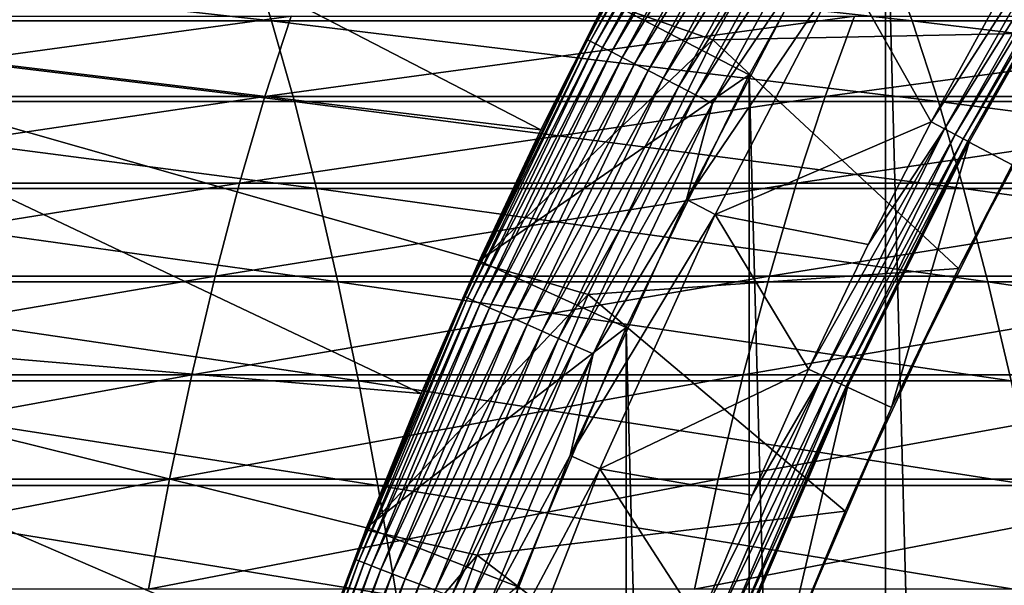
# Model space of a CAD drawing. Header units: metres. Extents: x -24 to 236, y -24 to 24.
# Tile 194 of 256: x 143.23 to 146.28, y 5.96 to 7.71. Entities that reach past the tile are written whole.
import ezdxf

# ---------------------------------------------------------------- set-up
doc = ezdxf.new("R2010")
doc.units = ezdxf.units.M
doc.layers.add('solid_10392024', color=7, linetype='CONTINUOUS')

msp = doc.modelspace()

# ---------------------------------------------------------------- linework, layer by layer
at = {"layer": 'solid_10392024'}
for points in [[(140.5, -23.5), (140.5, 23.5), (179.5, 23.5)], [(179.5, -23.5), (140.5, -23.5), (179.5, 23.5)], [(146.375244, -9.038149, 45.650002), (146.375244, 9.038149, 45.650002), (145.913589, 8.300336, 45.650002)], [(144.846588, 7.368629, 7.2), (142.447922, 8.609705, 4.5), (142.034363, 7.709612, 4.5)], [(144.846588, 7.368629, 7.2), (145.048111, 7.769409, 7.2), (142.447922, 8.609705, 4.5)], [(144.989716, 7.648121, 31.459608), (145.410553, 8.423217, 31.459608), (145.260239, 8.164682, 31.4)], [(145.419937, 8.417808, 31.519072), (145.410553, 8.423217, 31.459608), (144.989716, 7.648121, 31.459608)], [(144.999359, 7.643209, 31.519072), (145.419937, 8.417808, 31.519072), (144.989716, 7.648121, 31.459608)], [(145.43544, 8.408851, 31.576794), (145.419937, 8.417808, 31.519072), (144.999359, 7.643209, 31.519072)], [(145.01532, 7.635077, 31.576794), (145.43544, 8.408851, 31.576794), (144.999359, 7.643209, 31.519072)], [(145.456879, 8.396476, 31.631933), (145.43544, 8.408851, 31.576794), (145.01532, 7.635077, 31.576794)], [(145.037369, 7.623841, 31.631933), (145.456879, 8.396476, 31.631933), (145.01532, 7.635077, 31.576794)], [(145.483917, 8.380866, 31.683683), (145.456879, 8.396476, 31.631933), (145.037369, 7.623841, 31.631933)], [(145.806351, 8.413692, 32.650002), (145.378891, 7.64678, 32.650002), (145.04509, 7.763587, 32.650002)], [(146.531189, 7.670794, 33.650002), (145.378891, 7.64678, 32.650002), (145.806351, 8.413692, 32.650002)], [(146.960938, 8.380498, 33.650002), (146.531189, 7.670794, 33.650002), (145.806351, 8.413692, 32.650002)], [(145.065186, 7.609667, 31.683683), (145.483917, 8.380866, 31.683683), (145.037369, 7.623841, 31.631933)], [(145.516159, 8.362247, 31.731291), (145.483917, 8.380866, 31.683683), (145.065186, 7.609667, 31.683683)], [(145.098358, 7.592762, 31.731291), (145.516159, 8.362247, 31.731291), (145.065186, 7.609667, 31.683683)], [(145.553146, 8.340894, 31.774055), (145.516159, 8.362247, 31.731291), (145.098358, 7.592762, 31.731291)], [(145.136414, 7.573373, 31.774055), (145.553146, 8.340894, 31.774055), (145.098358, 7.592762, 31.731291)], [(145.59433, 8.317116, 31.811354), (145.553146, 8.340894, 31.774055), (145.136414, 7.573373, 31.774055)], [(145.913589, 8.300336, 45.650002), (145.048141, 7.769444, 45.150002), (145.491837, 7.538927, 45.650002)], [(145.178787, 7.551783, 31.811354), (145.59433, 8.317116, 31.811354), (145.136414, 7.573373, 31.774055)], [(145.639114, 8.291261, 31.842644), (145.59433, 8.317116, 31.811354), (145.178787, 7.551783, 31.811354)], [(145.913589, -8.300336, 45.650002), (145.913589, 8.300336, 45.650002), (145.491837, 7.538927, 45.650002)], [(145.913589, -8.300336, 45.650002), (146.375244, -9.038149, 45.650002), (145.913589, 8.300336, 45.650002)], [(145.224869, 7.528307, 31.842644), (145.639114, 8.291261, 31.842644), (145.178787, 7.551783, 31.811354)], [(145.686844, 8.263708, 31.867466), (145.639114, 8.291261, 31.842644), (145.224869, 7.528307, 31.842644)], [(145.273972, 7.50329, 31.867466), (145.686844, 8.263708, 31.867466), (145.224869, 7.528307, 31.842644)], [(145.736801, 8.234859, 31.885456), (145.686844, 8.263708, 31.867466), (145.273972, 7.50329, 31.867466)], [(145.325378, 7.477095, 31.885456), (145.736801, 8.234859, 31.885456), (145.273972, 7.50329, 31.867466)], [(145.788284, 8.205134, 31.896355), (145.736801, 8.234859, 31.885456), (145.325378, 7.477095, 31.885456)], [(145.378342, 7.450106, 31.896355), (145.788284, 8.205134, 31.896355), (145.325378, 7.477095, 31.885456)], [(145.378342, 7.450106, 31.896355), (145.699509, 7.925809, 31.9), (145.788284, 8.205134, 31.896355)], [(145.260239, 8.164682, 31.4), (145.048111, 7.769409, 7.2), (144.846588, 7.368629, 7.2)], [(144.846588, 7.368629, 31.4), (145.260239, 8.164682, 31.4), (144.846588, 7.368629, 7.2)], [(144.989716, 7.648121, 31.459608), (145.260239, 8.164682, 31.4), (144.846588, 7.368629, 31.4)], [(146.515991, 8.113056, 30.999844), (146.259995, 7.768267, 31.092821), (146.054672, 7.393347, 31.092821)], [(146.515991, 8.113056, 30.999844), (146.054672, 7.393347, 31.092821), (146.096542, 7.371148, 30.999844)], [(146.515991, 8.113056, 30.999844), (146.096542, 7.371148, 30.999844), (146.548187, 8.093684, 30.902037)], [(146.096542, 7.371148, 30.999844), (146.12973, 7.353548, 30.902037), (146.548187, 8.093684, 30.902037)], [(146.548187, 8.093684, 30.902037), (146.12973, 7.353548, 30.902037), (146.571442, 8.079696, 30.800835)], [(146.12973, 7.353548, 30.902037), (146.153717, 7.340838, 30.800835), (146.571442, 8.079696, 30.800835)], [(146.571442, 8.079696, 30.800835), (146.153717, 7.340838, 30.800835), (146.585495, 8.071242, 30.69735)], [(146.153717, 7.340838, 30.800835), (146.168198, 7.333158, 30.69735), (146.585495, 8.071242, 30.69735)], [(146.585495, 8.071242, 30.69735), (146.168198, 7.333158, 30.69735), (146.59021, 8.068454, 30.592821)], [(146.168198, 7.333158, 30.69735), (146.173019, 7.330557, 30.592821), (146.59021, 8.068454, 30.592821)], [(146.305588, 7.260344, 30.592821), (146.59021, 8.068454, 30.592821), (146.173019, 7.330557, 30.592821)], [(144.012405, 7.706271, 380.359589), (143.939011, 7.935597, 379.963043), (141.959167, 7.935533, 380.302734)], [(142.022247, 7.706208, 380.70105), (144.012405, 7.706271, 380.359589), (141.959167, 7.935533, 380.302734)], [(145.996323, 7.706246, 379.965973), (145.912704, 7.935572, 379.571472), (143.939011, 7.935597, 379.963043)], [(144.012405, 7.706271, 380.359589), (145.996323, 7.706246, 379.965973), (143.939011, 7.935597, 379.963043)], [(147.97316, 7.706178, 379.520508), (147.879425, 7.935502, 379.128265), (145.912704, 7.935572, 379.571472)], [(145.996323, 7.706246, 379.965973), (147.97316, 7.706178, 379.520508), (145.912704, 7.935572, 379.571472)], [(145.785019, 7.873799, 31.9), (145.699509, 7.925809, 31.9), (145.29776, 7.153073, 31.9)], [(145.378342, 7.450106, 31.896355), (145.29776, 7.153073, 31.9), (145.699509, 7.925809, 31.9)], [(145.3862, 7.10628, 31.9), (145.785019, 7.873799, 31.9), (145.29776, 7.153073, 31.9)], [(146.054672, 7.393347, 31.092821), (145.785019, 7.873799, 31.9), (145.3862, 7.10628, 31.9)], [(146.054672, 7.393347, 31.092821), (146.259995, 7.768267, 31.092821), (145.785019, 7.873799, 31.9)], [(145.378891, 7.64678, 32.650002), (144.653046, 6.956551, 32.650002), (145.04509, 7.763587, 32.650002)], [(144.655746, 6.962509, 45.150002), (145.04509, 7.763587, 32.650002), (144.653046, 6.956551, 32.650002)], [(144.655746, 6.962509, 45.150002), (145.048141, 7.769444, 45.150002), (145.04509, 7.763587, 32.650002)], [(145.491837, 7.538927, 45.650002), (145.048141, 7.769444, 45.150002), (144.655746, 6.962509, 45.150002)], [(142.324539, 7.720362, 371.239868), (144.073425, 7.720337, 370.892914), (142.253265, 7.471747, 370.854706)], [(144.073425, 7.720337, 370.892914), (143.992218, 7.471724, 370.509735), (142.253265, 7.471747, 370.854706)], [(144.073425, 7.720337, 370.892914), (145.817566, 7.720269, 370.499939), (143.992218, 7.471724, 370.509735)], [(145.817566, 7.720269, 370.499939), (145.726547, 7.471658, 370.118988), (143.992218, 7.471724, 370.509735)], [(145.817566, 7.720269, 370.499939), (147.556381, 7.720212, 370.061066), (145.726547, 7.471658, 370.118988)], [(147.556381, 7.720212, 370.061066), (147.455627, 7.471603, 369.682556), (145.726547, 7.471658, 370.118988)], [(144.475891, 6.551687, 7.2), (142.034363, 7.709612, 4.5), (141.666946, 6.789835, 4.5)], [(144.083557, 7.456468, 380.743988), (144.012405, 7.706271, 380.359589), (142.022247, 7.706208, 380.70105)], [(142.083389, 7.456407, 381.087189), (144.083557, 7.456468, 380.743988), (142.022247, 7.706208, 380.70105)], [(144.655807, 6.962626, 7.2), (144.846588, 7.368629, 7.2), (142.034363, 7.709612, 4.5)], [(144.475891, 6.551687, 7.2), (144.655807, 6.962626, 7.2), (142.034363, 7.709612, 4.5)], [(146.077377, 7.456443, 380.348419), (145.996323, 7.706246, 379.965973), (144.012405, 7.706271, 380.359589)], [(144.083557, 7.456468, 380.743988), (146.077377, 7.456443, 380.348419), (144.012405, 7.706271, 380.359589)], [(148.064026, 7.456378, 379.900726), (147.97316, 7.706178, 379.520508), (145.996323, 7.706246, 379.965973)], [(146.077377, 7.456443, 380.348419), (148.064026, 7.456378, 379.900726), (145.996323, 7.706246, 379.965973)], [(146.531189, 7.670794, 33.650002), (146.139816, 6.93867, 33.650002), (145.378891, 7.64678, 32.650002)], [(146.305588, 7.260344, 30.592821), (146.139816, 6.93867, 33.650002), (146.531189, 7.670794, 33.650002)], [(144.610016, 6.852062, 31.459608), (144.989716, 7.648121, 31.459608), (144.846588, 7.368629, 31.4)], [(144.999359, 7.643209, 31.519072), (144.989716, 7.648121, 31.459608), (144.610016, 6.852062, 31.459608)], [(144.619904, 6.847661, 31.519072), (144.999359, 7.643209, 31.519072), (144.610016, 6.852062, 31.459608)], [(145.01532, 7.635077, 31.576794), (144.999359, 7.643209, 31.519072), (144.619904, 6.847661, 31.519072)], [(144.636261, 6.840375, 31.576794), (145.01532, 7.635077, 31.576794), (144.619904, 6.847661, 31.519072)], [(145.037369, 7.623841, 31.631933), (145.01532, 7.635077, 31.576794), (144.636261, 6.840375, 31.576794)], [(144.658875, 6.830309, 31.631933), (145.037369, 7.623841, 31.631933), (144.636261, 6.840375, 31.576794)], [(145.378891, 7.64678, 32.650002), (144.993103, 6.858799, 32.650002), (144.653046, 6.956551, 32.650002)], [(145.065186, 7.609667, 31.683683), (145.037369, 7.623841, 31.631933), (144.658875, 6.830309, 31.631933)], [(146.139816, 6.93867, 33.650002), (144.993103, 6.858799, 32.650002), (145.378891, 7.64678, 32.650002)], [(144.687393, 6.817611, 31.683683), (145.065186, 7.609667, 31.683683), (144.658875, 6.830309, 31.631933)], [(145.098358, 7.592762, 31.731291), (145.065186, 7.609667, 31.683683), (144.687393, 6.817611, 31.683683)], [(144.72142, 6.802465, 31.731291), (145.098358, 7.592762, 31.731291), (144.687393, 6.817611, 31.683683)], [(145.136414, 7.573373, 31.774055), (145.098358, 7.592762, 31.731291), (144.72142, 6.802465, 31.731291)], [(144.760422, 6.785094, 31.774055), (145.136414, 7.573373, 31.774055), (144.72142, 6.802465, 31.731291)], [(145.178787, 7.551783, 31.811354), (145.136414, 7.573373, 31.774055), (144.760422, 6.785094, 31.774055)], [(145.491837, 7.538927, 45.650002), (144.655746, 6.962509, 45.150002), (145.111099, 6.755966, 45.650002)], [(144.803879, 6.765751, 31.811354), (145.178787, 7.551783, 31.811354), (144.760422, 6.785094, 31.774055)], [(145.224869, 7.528307, 31.842644), (145.178787, 7.551783, 31.811354), (144.803879, 6.765751, 31.811354)], [(145.491837, -7.538927, 45.650002), (145.491837, 7.538927, 45.650002), (145.111099, 6.755966, 45.650002)], [(145.491837, -7.538927, 45.650002), (145.913589, -8.300336, 45.650002), (145.491837, 7.538927, 45.650002)], [(144.851105, 6.74472, 31.842644), (145.224869, 7.528307, 31.842644), (144.803879, 6.765751, 31.811354)], [(145.273972, 7.50329, 31.867466), (145.224869, 7.528307, 31.842644), (144.851105, 6.74472, 31.842644)], [(144.901459, 6.722305, 31.867466), (145.273972, 7.50329, 31.867466), (144.851105, 6.74472, 31.842644)], [(145.325378, 7.477095, 31.885456), (145.273972, 7.50329, 31.867466), (144.901459, 6.722305, 31.867466)], [(142.253265, 7.471747, 370.854706), (143.992218, 7.471724, 370.509735), (142.184402, 7.20328, 370.482666)], [(143.992218, 7.471724, 370.509735), (143.913773, 7.203257, 370.139618), (142.184402, 7.20328, 370.482666)], [(143.992218, 7.471724, 370.509735), (145.726547, 7.471658, 370.118988), (143.913773, 7.203257, 370.139618)], [(145.726547, 7.471658, 370.118988), (145.638611, 7.203193, 369.750977), (143.913773, 7.203257, 370.139618)], [(144.954163, 6.698837, 31.885456), (145.325378, 7.477095, 31.885456), (144.901459, 6.722305, 31.867466)], [(145.378342, 7.450106, 31.896355), (145.325378, 7.477095, 31.885456), (144.954163, 6.698837, 31.885456)], [(145.726547, 7.471658, 370.118988), (147.455627, 7.471603, 369.682556), (145.638611, 7.203193, 369.750977)], [(147.455627, 7.471603, 369.682556), (147.358307, 7.203141, 369.316925), (145.638611, 7.203193, 369.750977)], [(144.152267, 7.186852, 381.115204), (144.083557, 7.456468, 380.743988), (142.083389, 7.456407, 381.087189)], [(142.142456, 7.186793, 381.460052), (144.152267, 7.186852, 381.115204), (142.083389, 7.456407, 381.087189)], [(146.155655, 7.186829, 380.717743), (146.077377, 7.456443, 380.348419), (144.083557, 7.456468, 380.743988)], [(144.152267, 7.186852, 381.115204), (146.155655, 7.186829, 380.717743), (144.083557, 7.456468, 380.743988)], [(145.008469, 6.674657, 31.896355), (145.378342, 7.450106, 31.896355), (144.954163, 6.698837, 31.885456)], [(145.008469, 6.674657, 31.896355), (145.29776, 7.153073, 31.9), (145.378342, 7.450106, 31.896355)], [(148.151779, 7.186765, 380.267914), (148.064026, 7.456378, 379.900726), (146.077377, 7.456443, 380.348419)], [(146.155655, 7.186829, 380.717743), (148.151779, 7.186765, 380.267914), (146.077377, 7.456443, 380.348419)], [(145.859573, 7.013005, 31.092821), (146.054672, 7.393347, 31.092821), (145.3862, 7.10628, 31.9)], [(146.096542, 7.371148, 30.999844), (146.054672, 7.393347, 31.092821), (145.859573, 7.013005, 31.092821)], [(144.846588, 7.368629, 31.4), (144.655807, 6.962626, 7.2), (144.475891, 6.551687, 7.2)], [(144.475891, 6.551687, 31.4), (144.846588, 7.368629, 31.4), (144.475891, 6.551687, 7.2)], [(144.610016, 6.852062, 31.459608), (144.846588, 7.368629, 31.4), (144.475891, 6.551687, 31.4)], [(144.846588, 7.368629, 31.4), (144.846588, 7.368629, 7.2), (144.655807, 6.962626, 7.2)], [(146.096542, 7.371148, 30.999844), (145.859573, 7.013005, 31.092821), (145.67485, 6.627519, 31.092821)], [(146.096542, 7.371148, 30.999844), (145.67485, 6.627519, 31.092821), (145.717865, 6.607619, 30.999844)], [(146.096542, 7.371148, 30.999844), (145.717865, 6.607619, 30.999844), (146.12973, 7.353548, 30.902037)], [(145.717865, 6.607619, 30.999844), (145.751968, 6.591843, 30.902037), (146.12973, 7.353548, 30.902037)], [(146.12973, 7.353548, 30.902037), (145.751968, 6.591843, 30.902037), (146.153717, 7.340838, 30.800835)], [(145.751968, 6.591843, 30.902037), (145.776596, 6.580449, 30.800835), (146.153717, 7.340838, 30.800835)], [(146.153717, 7.340838, 30.800835), (145.776596, 6.580449, 30.800835), (146.168198, 7.333158, 30.69735)], [(145.776596, 6.580449, 30.800835), (145.791473, 6.573565, 30.69735), (146.168198, 7.333158, 30.69735)], [(146.168198, 7.333158, 30.69735), (145.791473, 6.573565, 30.69735), (146.173019, 7.330557, 30.592821)], [(145.791473, 6.573565, 30.69735), (145.796432, 6.571215, 30.592821), (146.173019, 7.330557, 30.592821)], [(145.932556, 6.508238, 30.592821), (146.173019, 7.330557, 30.592821), (145.796432, 6.571215, 30.592821)], [(146.305588, 7.260344, 30.592821), (146.173019, 7.330557, 30.592821), (145.932556, 6.508238, 30.592821)], [(146.305588, 7.260344, 30.592821), (145.932556, 6.508238, 30.592821), (146.139816, 6.93867, 33.650002)], [(142.184402, 7.20328, 370.482666), (143.913773, 7.203257, 370.139618), (142.118164, 6.915672, 370.124725)], [(143.913773, 7.203257, 370.139618), (143.838303, 6.91565, 369.783508), (142.118164, 6.915672, 370.124725)], [(143.913773, 7.203257, 370.139618), (145.638611, 7.203193, 369.750977), (143.838303, 6.91565, 369.783508)], [(145.638611, 7.203193, 369.750977), (145.554001, 6.915589, 369.396942), (143.838303, 6.91565, 369.783508)], [(145.638611, 7.203193, 369.750977), (147.358307, 7.203141, 369.316925), (145.554001, 6.915589, 369.396942)], [(147.358307, 7.203141, 369.316925), (147.264679, 6.915539, 368.965149), (145.554001, 6.915589, 369.396942)], [(144.218353, 6.898139, 381.47229), (144.152267, 7.186852, 381.115204), (142.142456, 7.186793, 381.460052)], [(142.199249, 6.898083, 381.818726), (144.218353, 6.898139, 381.47229), (142.142456, 7.186793, 381.460052)], [(146.230957, 6.898117, 381.072998), (146.155655, 7.186829, 380.717743), (144.152267, 7.186852, 381.115204)], [(144.218353, 6.898139, 381.47229), (146.230957, 6.898117, 381.072998), (144.152267, 7.186852, 381.115204)], [(148.236176, 6.898057, 380.621124), (148.151779, 7.186765, 380.267914), (146.155655, 7.186829, 380.717743)], [(146.230957, 6.898117, 381.072998), (148.236176, 6.898057, 380.621124), (146.155655, 7.186829, 380.717743)], [(145.3862, 7.10628, 31.9), (145.29776, 7.153073, 31.9), (144.937744, 6.360088, 31.9)], [(145.008469, 6.674657, 31.896355), (144.937744, 6.360088, 31.9), (145.29776, 7.153073, 31.9)], [(145.028748, 6.318535, 31.9), (145.3862, 7.10628, 31.9), (144.937744, 6.360088, 31.9)], [(145.67485, 6.627519, 31.092821), (145.3862, 7.10628, 31.9), (145.028748, 6.318535, 31.9)], [(145.67485, 6.627519, 31.092821), (145.859573, 7.013005, 31.092821), (145.3862, 7.10628, 31.9)], [(144.993103, 6.858799, 32.650002), (144.304535, 6.129834, 32.650002), (144.653046, 6.956551, 32.650002)], [(144.307053, 6.13626, 45.150002), (144.653046, 6.956551, 32.650002), (144.304535, 6.129834, 32.650002)], [(144.307053, 6.13626, 45.150002), (144.655746, 6.962509, 45.150002), (144.653046, 6.956551, 32.650002)], [(145.111099, 6.755966, 45.650002), (144.655746, 6.962509, 45.150002), (144.307053, 6.13626, 45.150002)], [(146.139816, 6.93867, 33.650002), (145.788391, 6.187086, 33.650002), (144.993103, 6.858799, 32.650002)], [(145.932556, 6.508238, 30.592821), (145.788391, 6.187086, 33.650002), (146.139816, 6.93867, 33.650002)], [(142.118164, 6.915672, 370.124725), (143.838303, 6.91565, 369.783508), (142.054703, 6.609689, 369.78183)], [(143.838303, 6.91565, 369.783508), (143.766022, 6.609668, 369.442352), (142.054703, 6.609689, 369.78183)], [(144.281647, 6.591098, 381.81427), (144.218353, 6.898139, 381.47229), (142.199249, 6.898083, 381.818726)], [(142.253662, 6.591044, 382.162231), (144.281647, 6.591098, 381.81427), (142.199249, 6.898083, 381.818726)], [(143.838303, 6.91565, 369.783508), (145.554001, 6.915589, 369.396942), (143.766022, 6.609668, 369.442352)], [(145.554001, 6.915589, 369.396942), (145.472961, 6.60961, 369.05777), (143.766022, 6.609668, 369.442352)], [(146.303055, 6.591076, 381.413208), (146.230957, 6.898117, 381.072998), (144.218353, 6.898139, 381.47229)], [(144.281647, 6.591098, 381.81427), (146.303055, 6.591076, 381.413208), (144.218353, 6.898139, 381.47229)], [(145.554001, 6.915589, 369.396942), (147.264679, 6.915539, 368.965149), (145.472961, 6.60961, 369.05777)], [(147.264679, 6.915539, 368.965149), (147.174973, 6.609561, 368.628174), (145.472961, 6.60961, 369.05777)], [(148.317017, 6.591019, 380.959381), (148.236176, 6.898057, 380.621124), (146.230957, 6.898117, 381.072998)], [(146.303055, 6.591076, 381.413208), (148.317017, 6.591019, 380.959381), (146.230957, 6.898117, 381.072998)], [(144.272491, 6.037222, 31.459608), (144.610016, 6.852062, 31.459608), (144.475891, 6.551687, 31.4)], [(144.619904, 6.847661, 31.519072), (144.610016, 6.852062, 31.459608), (144.272491, 6.037222, 31.459608)], [(144.282593, 6.033345, 31.519072), (144.619904, 6.847661, 31.519072), (144.272491, 6.037222, 31.459608)], [(144.636261, 6.840375, 31.576794), (144.619904, 6.847661, 31.519072), (144.282593, 6.033345, 31.519072)], [(144.299316, 6.026925, 31.576794), (144.636261, 6.840375, 31.576794), (144.282593, 6.033345, 31.519072)], [(144.658875, 6.830309, 31.631933), (144.636261, 6.840375, 31.576794), (144.299316, 6.026925, 31.576794)], [(144.322433, 6.018056, 31.631933), (144.658875, 6.830309, 31.631933), (144.299316, 6.026925, 31.576794)], [(144.993103, 6.858799, 32.650002), (144.649612, 6.051065, 32.650002), (144.304535, 6.129834, 32.650002)], [(144.687393, 6.817611, 31.683683), (144.658875, 6.830309, 31.631933), (144.322433, 6.018056, 31.631933)], [(145.788391, 6.187086, 33.650002), (144.649612, 6.051065, 32.650002), (144.993103, 6.858799, 32.650002)], [(144.351578, 6.006867, 31.683683), (144.687393, 6.817611, 31.683683), (144.322433, 6.018056, 31.631933)], [(144.72142, 6.802465, 31.731291), (144.687393, 6.817611, 31.683683), (144.351578, 6.006867, 31.683683)], [(144.386337, 5.993523, 31.731291), (144.72142, 6.802465, 31.731291), (144.351578, 6.006867, 31.683683)], [(144.760422, 6.785094, 31.774055), (144.72142, 6.802465, 31.731291), (144.386337, 5.993523, 31.731291)], [(144.1492, 5.716175, 7.2), (141.666946, 6.789835, 4.5), (141.346588, 5.852598, 4.5)], [(144.306992, 6.136106, 7.2), (144.475891, 6.551687, 7.2), (141.666946, 6.789835, 4.5)], [(144.1492, 5.716175, 7.2), (144.306992, 6.136106, 7.2), (141.666946, 6.789835, 4.5)], [(144.426208, 5.978218, 31.774055), (144.760422, 6.785094, 31.774055), (144.386337, 5.993523, 31.731291)], [(144.803879, 6.765751, 31.811354), (144.760422, 6.785094, 31.774055), (144.426208, 5.978218, 31.774055)], [(145.111099, 6.755966, 45.650002), (144.307053, 6.13626, 45.150002), (144.77272, 5.954209, 45.650002)], [(144.470612, 5.961175, 31.811354), (144.803879, 6.765751, 31.811354), (144.426208, 5.978218, 31.774055)], [(144.851105, 6.74472, 31.842644), (144.803879, 6.765751, 31.811354), (144.470612, 5.961175, 31.811354)], [(144.518875, 5.942645, 31.842644), (144.851105, 6.74472, 31.842644), (144.470612, 5.961175, 31.811354)], [(144.901459, 6.722305, 31.867466), (144.851105, 6.74472, 31.842644), (144.518875, 5.942645, 31.842644)], [(145.111099, -6.755966, 45.650002), (145.111099, 6.755966, 45.650002), (144.77272, 5.954209, 45.650002)], [(145.111099, -6.755966, 45.650002), (145.491837, -7.538927, 45.650002), (145.111099, 6.755966, 45.650002)], [(144.570328, 5.922896, 31.867466), (144.901459, 6.722305, 31.867466), (144.518875, 5.942645, 31.842644)], [(144.954163, 6.698837, 31.885456), (144.901459, 6.722305, 31.867466), (144.570328, 5.922896, 31.867466)], [(144.624191, 5.902218, 31.885456), (144.954163, 6.698837, 31.885456), (144.570328, 5.922896, 31.867466)], [(145.008469, 6.674657, 31.896355), (144.954163, 6.698837, 31.885456), (144.624191, 5.902218, 31.885456)], [(144.679688, 5.880914, 31.896355), (145.008469, 6.674657, 31.896355), (144.624191, 5.902218, 31.885456)], [(144.679688, 5.880914, 31.896355), (144.937744, 6.360088, 31.9), (145.008469, 6.674657, 31.896355)], [(145.500641, 6.237173, 31.092821), (145.67485, 6.627519, 31.092821), (145.028748, 6.318535, 31.9)], [(145.717865, 6.607619, 30.999844), (145.67485, 6.627519, 31.092821), (145.500641, 6.237173, 31.092821)], [(142.054703, 6.609689, 369.78183), (143.766022, 6.609668, 369.442352), (141.994202, 6.286143, 369.454895)], [(143.766022, 6.609668, 369.442352), (143.697083, 6.286123, 369.117096), (141.994202, 6.286143, 369.454895)], [(144.34198, 6.266543, 382.140228), (144.281647, 6.591098, 381.81427), (142.253662, 6.591044, 382.162231)], [(142.305511, 6.266492, 382.489655), (144.34198, 6.266543, 382.140228), (142.253662, 6.591044, 382.162231)], [(143.766022, 6.609668, 369.442352), (145.472961, 6.60961, 369.05777), (143.697083, 6.286123, 369.117096)], [(145.472961, 6.60961, 369.05777), (145.395691, 6.286067, 368.734406), (143.697083, 6.286123, 369.117096)], [(146.371796, 6.266523, 381.737518), (146.303055, 6.591076, 381.413208), (144.281647, 6.591098, 381.81427)], [(144.34198, 6.266543, 382.140228), (146.371796, 6.266523, 381.737518), (144.281647, 6.591098, 381.81427)], [(145.717865, 6.607619, 30.999844), (145.500641, 6.237173, 31.092821), (145.337051, 5.842251, 31.092821)], [(145.717865, 6.607619, 30.999844), (145.337051, 5.842251, 31.092821), (145.381088, 5.82471, 30.999844)], [(145.717865, 6.607619, 30.999844), (145.381088, 5.82471, 30.999844), (145.751968, 6.591843, 30.902037)], [(145.381088, 5.82471, 30.999844), (145.415985, 5.810802, 30.902037), (145.751968, 6.591843, 30.902037)], [(145.472961, 6.60961, 369.05777), (147.174973, 6.609561, 368.628174), (145.395691, 6.286067, 368.734406)], [(147.174973, 6.609561, 368.628174), (147.089462, 6.286022, 368.306885), (145.395691, 6.286067, 368.734406)], [(145.751968, 6.591843, 30.902037), (145.415985, 5.810802, 30.902037), (145.776596, 6.580449, 30.800835)], [(145.415985, 5.810802, 30.902037), (145.441193, 5.800759, 30.800835), (145.776596, 6.580449, 30.800835)], [(145.776596, 6.580449, 30.800835), (145.441193, 5.800759, 30.800835), (145.791473, 6.573565, 30.69735)], [(145.441193, 5.800759, 30.800835), (145.456421, 5.79469, 30.69735), (145.791473, 6.573565, 30.69735)], [(145.791473, 6.573565, 30.69735), (145.456421, 5.79469, 30.69735), (145.796432, 6.571215, 30.592821)], [(145.456421, 5.79469, 30.69735), (145.461517, 5.792642, 30.592821), (145.796432, 6.571215, 30.592821)], [(145.600937, 5.737319, 30.592821), (145.796432, 6.571215, 30.592821), (145.461517, 5.792642, 30.592821)], [(145.932556, 6.508238, 30.592821), (145.796432, 6.571215, 30.592821), (145.600937, 5.737319, 30.592821)], [(144.475891, 6.551687, 31.4), (144.306992, 6.136106, 7.2), (144.1492, 5.716175, 7.2)], [(144.1492, 5.716175, 31.4), (144.475891, 6.551687, 31.4), (144.1492, 5.716175, 7.2)], [(144.272491, 6.037222, 31.459608), (144.475891, 6.551687, 31.4), (144.1492, 5.716175, 31.4)], [(144.475891, 6.551687, 31.4), (144.475891, 6.551687, 7.2), (144.306992, 6.136106, 7.2)], [(145.932556, 6.508238, 30.592821), (145.600937, 5.737319, 30.592821), (145.788391, 6.187086, 33.650002)], [(145.028748, 6.318535, 31.9), (144.937744, 6.360088, 31.9), (144.620468, 5.549082, 31.9)], [(144.679688, 5.880914, 31.896355), (144.620468, 5.549082, 31.9), (144.937744, 6.360088, 31.9)], [(144.713562, 5.512463, 31.9), (145.028748, 6.318535, 31.9), (144.620468, 5.549082, 31.9)], [(145.337051, 5.842251, 31.092821), (145.028748, 6.318535, 31.9), (144.713562, 5.512463, 31.9)], [(145.337051, 5.842251, 31.092821), (145.500641, 6.237173, 31.092821), (145.028748, 6.318535, 31.9)], [(141.994202, 6.286143, 369.454895), (143.697083, 6.286123, 369.117096), (141.936813, 5.945894, 369.144806)], [(143.697083, 6.286123, 369.117096), (143.631699, 5.945875, 368.808594), (141.936813, 5.945894, 369.144806)], [(143.697083, 6.286123, 369.117096), (145.395691, 6.286067, 368.734406), (143.631699, 5.945875, 368.808594)], [(145.395691, 6.286067, 368.734406), (145.322403, 5.945822, 368.427673), (143.631699, 5.945875, 368.808594)], [(145.395691, 6.286067, 368.734406), (147.089462, 6.286022, 368.306885), (145.322403, 5.945822, 368.427673)], [(147.089462, 6.286022, 368.306885), (147.008347, 5.945779, 368.002136), (145.322403, 5.945822, 368.427673)], [(144.399185, 5.925337, 382.44931), (144.34198, 6.266543, 382.140228), (142.305511, 6.266492, 382.489655)], [(142.354675, 5.925289, 382.80011), (144.399185, 5.925337, 382.44931), (142.305511, 6.266492, 382.489655)], [(146.436966, 5.925318, 382.045013), (146.371796, 6.266523, 381.737518), (144.34198, 6.266543, 382.140228)], [(144.399185, 5.925337, 382.44931), (146.436966, 5.925318, 382.045013), (144.34198, 6.266543, 382.140228)], [(145.788391, 6.187086, 33.650002), (145.47757, 5.417457, 33.650002), (144.649612, 6.051065, 32.650002)], [(145.600937, 5.737319, 30.592821), (145.47757, 5.417457, 33.650002), (145.788391, 6.187086, 33.650002)], [(144.649612, 6.051065, 32.650002), (144.000504, 5.285671, 32.650002), (144.304535, 6.129834, 32.650002)], [(144.002609, 5.292056, 45.150002), (144.304535, 6.129834, 32.650002), (144.000504, 5.285671, 32.650002)], [(144.002609, 5.292056, 45.150002), (144.307053, 6.13626, 45.150002), (144.304535, 6.129834, 32.650002)], [(144.77272, 5.954209, 45.650002), (144.307053, 6.13626, 45.150002), (144.002609, 5.292056, 45.150002)], [(143.978088, 5.205834, 31.459608), (144.272491, 6.037222, 31.459608), (144.1492, 5.716175, 31.4)], [(144.282593, 6.033345, 31.519072), (144.272491, 6.037222, 31.459608), (143.978088, 5.205834, 31.459608)], [(144.649612, 6.051065, 32.650002), (144.349609, 5.226405, 32.650002), (144.000504, 5.285671, 32.650002)], [(145.47757, 5.417457, 33.650002), (144.349609, 5.226405, 32.650002), (144.649612, 6.051065, 32.650002)], [(143.988373, 5.202491, 31.519072), (144.282593, 6.033345, 31.519072), (143.978088, 5.205834, 31.459608)], [(144.299316, 6.026925, 31.576794), (144.282593, 6.033345, 31.519072), (143.988373, 5.202491, 31.519072)], [(144.005417, 5.196955, 31.576794), (144.299316, 6.026925, 31.576794), (143.988373, 5.202491, 31.519072)], [(144.322433, 6.018056, 31.631933), (144.299316, 6.026925, 31.576794), (144.005417, 5.196955, 31.576794)], [(144.028946, 5.189308, 31.631933), (144.322433, 6.018056, 31.631933), (144.005417, 5.196955, 31.576794)], [(144.351578, 6.006867, 31.683683), (144.322433, 6.018056, 31.631933), (144.028946, 5.189308, 31.631933)], [(144.05864, 5.17966, 31.683683), (144.351578, 6.006867, 31.683683), (144.028946, 5.189308, 31.631933)], [(144.386337, 5.993523, 31.731291), (144.351578, 6.006867, 31.683683), (144.05864, 5.17966, 31.683683)], [(144.094055, 5.168153, 31.731291), (144.386337, 5.993523, 31.731291), (144.05864, 5.17966, 31.683683)], [(144.426208, 5.978218, 31.774055), (144.386337, 5.993523, 31.731291), (144.094055, 5.168153, 31.731291)], [(144.134674, 5.154956, 31.774055), (144.426208, 5.978218, 31.774055), (144.094055, 5.168153, 31.731291)], [(144.470612, 5.961175, 31.811354), (144.426208, 5.978218, 31.774055), (144.134674, 5.154956, 31.774055)], [(144.179901, 5.14026, 31.811354), (144.470612, 5.961175, 31.811354), (144.134674, 5.154956, 31.774055)], [(144.518875, 5.942645, 31.842644), (144.470612, 5.961175, 31.811354), (144.179901, 5.14026, 31.811354)]]:
    msp.add_3dface(points, dxfattribs=at)

doc.saveas('drawing.dxf')
